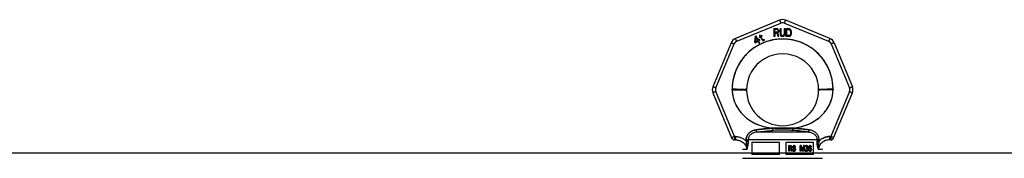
# Model space of a CAD drawing. Header units: millimetres. Extents: x 0 to 297, y 0 to 210.
# Tile 10 of 20: x 116.49 to 141.09, y 181.02 to 184.49. Entities that reach past the tile are written whole.
import ezdxf

# ---------------------------------------------------------------- set-up
doc = ezdxf.new("R2010")
doc.units = ezdxf.units.MM
doc.header["$LTSCALE"] = 16.335
doc.layers.get('0').update_dxf_attribs({"linetype": 'CONTINUOUS'})
doc.layers.add('001-M31079-X02', color=7, linetype='CONTINUOUS')

msp = doc.modelspace()

# ---------------------------------------------------------------- linework, layer by layer
at = {"color": 7, "linetype": 'Continuous'}
msp.add_line((61.693, 181.156), (165.393, 181.156), dxfattribs=at)
at = {"layer": '001-M31079-X02', "color": 9, "linetype": 'Continuous'}
for p, q in [((135.479, 184.479), (134.377, 184.023)), ((134.408, 183.952), (135.51, 184.408)), ((135.602, 184.408), (136.704, 183.952)), ((136.734, 184.023), (135.632, 184.479)), ((134.269, 183.915), (133.812, 182.813)), ((133.886, 182.785), (134.343, 183.887)), ((136.769, 183.887), (137.225, 182.785)), ((136.843, 183.915), (137.299, 182.813)), ((133.812, 182.659), (134.281, 181.528)), ((134.354, 181.563), (133.886, 182.693)), ((134.296, 182.734), (134.296, 182.748)), ((137.225, 182.693), (136.757, 181.563)), ((136.816, 182.748), (136.816, 182.734)), ((136.83, 181.528), (137.299, 182.659)), ((134.354, 181.563), (134.354, 181.481)), ((134.381, 181.563), (134.354, 181.563)), ((134.381, 181.563), (134.381, 181.481)), ((134.912, 181.676), (134.905, 181.733)), ((136.2, 181.676), (134.912, 181.676)), ((135.295, 181.773), (135.299, 181.716)), ((135.295, 181.773), (135.299, 181.716)), ((135.813, 181.716), (135.817, 181.773)), ((135.817, 181.773), (135.813, 181.716)), ((136.207, 181.733), (136.2, 181.676)), ((136.2, 181.676), (136.207, 181.733)), ((136.73, 181.563), (136.73, 181.481)), ((136.757, 181.563), (136.73, 181.563)), ((136.757, 181.563), (136.757, 181.481)), ((134.381, 181.481), (134.354, 181.481)), ((134.644, 181.476), (134.644, 181.45)), ((136.416, 181.478), (134.695, 181.478)), ((136.467, 181.45), (136.468, 181.476)), ((136.757, 181.481), (136.73, 181.481)), ((134.659, 181.241), (134.556, 181.241)), ((136.556, 181.241), (136.452, 181.241))]:
    msp.add_line(p, q, dxfattribs=at)
at = {"layer": '001-M31079-X02', "color": 7, "linetype": 'Continuous'}
for p, q in [((135.337, 184.268), (135.337, 184.068)), ((135.337, 184.268), (135.417, 184.268)), ((135.434, 184.263), (135.417, 184.268)), ((135.434, 184.263), (135.447, 184.251)), ((135.491, 184.268), (135.491, 184.136)), ((135.491, 184.268), (135.511, 184.268)), ((135.511, 184.268), (135.511, 184.136)), ((135.591, 184.268), (135.591, 184.136)), ((135.591, 184.268), (135.611, 184.268)), ((135.611, 184.268), (135.611, 184.136)), ((135.637, 184.268), (135.637, 184.068)), ((135.637, 184.268), (135.717, 184.268)), ((135.734, 184.263), (135.717, 184.268)), ((135.747, 184.255), (135.734, 184.263)), ((135.747, 184.255), (135.761, 184.238)), ((134.869, 184.075), (134.857, 183.935)), ((134.886, 184.085), (134.869, 184.075)), ((134.877, 183.947), (134.886, 184.045)), ((134.943, 183.985), (134.886, 184.085)), ((134.886, 184.045), (134.926, 183.975)), ((134.993, 184.073), (134.97, 184.06)), ((134.97, 184.06), (134.978, 184.045)), ((134.99, 184.111), (134.976, 184.102)), ((134.976, 184.102), (134.993, 184.073)), ((135.001, 184.058), (134.978, 184.045)), ((135.007, 184.081), (134.99, 184.111)), ((135.001, 184.058), (135.044, 183.984)), ((135.039, 184.1), (135.007, 184.081)), ((135.016, 184.066), (135.048, 184.085)), ((135.054, 184), (135.016, 184.066)), ((135.039, 184.1), (135.048, 184.085)), ((135.357, 184.068), (135.337, 184.068)), ((135.357, 184.157), (135.357, 184.068)), ((135.414, 184.157), (135.357, 184.157)), ((135.414, 184.157), (135.441, 184.068)), ((135.447, 184.174), (135.434, 184.165)), ((135.464, 184.068), (135.434, 184.165)), ((135.464, 184.068), (135.441, 184.068)), ((135.447, 184.251), (135.457, 184.234)), ((135.457, 184.191), (135.447, 184.174)), ((135.457, 184.234), (135.461, 184.221)), ((135.461, 184.204), (135.457, 184.191)), ((135.461, 184.221), (135.461, 184.204)), ((135.491, 184.136), (135.494, 184.114)), ((135.494, 184.114), (135.501, 184.097)), ((135.501, 184.097), (135.514, 184.08)), ((135.511, 184.136), (135.514, 184.119)), ((135.514, 184.119), (135.521, 184.106)), ((135.527, 184.072), (135.514, 184.08)), ((135.521, 184.106), (135.531, 184.097)), ((135.544, 184.068), (135.527, 184.072)), ((135.544, 184.093), (135.531, 184.097)), ((135.544, 184.093), (135.557, 184.093)), ((135.557, 184.068), (135.544, 184.068)), ((135.571, 184.097), (135.557, 184.093)), ((135.574, 184.072), (135.557, 184.068)), ((135.581, 184.106), (135.571, 184.097)), ((135.587, 184.08), (135.574, 184.072)), ((135.587, 184.119), (135.581, 184.106)), ((135.591, 184.136), (135.587, 184.119)), ((135.601, 184.097), (135.587, 184.08)), ((135.607, 184.114), (135.601, 184.097)), ((135.607, 184.114), (135.611, 184.136)), ((135.717, 184.068), (135.637, 184.068)), ((135.734, 184.072), (135.717, 184.068)), ((135.747, 184.08), (135.734, 184.072)), ((135.761, 184.097), (135.747, 184.08)), ((135.761, 184.238), (135.767, 184.221)), ((135.767, 184.114), (135.761, 184.097)), ((135.771, 184.2), (135.767, 184.221)), ((135.767, 184.114), (135.771, 184.136)), ((135.771, 184.2), (135.771, 184.136)), ((134.857, 183.935), (134.87, 183.913)), ((134.87, 183.913), (134.939, 183.953)), ((134.926, 183.975), (134.877, 183.947)), ((134.939, 183.953), (134.967, 183.905)), ((134.972, 184.002), (134.943, 183.985)), ((134.985, 183.98), (134.956, 183.963)), ((134.986, 183.912), (134.956, 183.963)), ((134.967, 183.905), (134.986, 183.905)), ((134.985, 183.98), (134.972, 184.002)), ((135.044, 183.984), (135.058, 183.973)), ((135.054, 184), (135.063, 183.991)), ((135.058, 183.973), (135.071, 183.971)), ((135.076, 183.988), (135.063, 183.991)), ((135.071, 183.971), (135.082, 183.972)), ((135.093, 183.993), (135.076, 183.988)), ((135.101, 183.978), (135.082, 183.972)), ((135.093, 183.993), (135.101, 183.978)), ((134.296, 182.748), (134.296, 182.734)), ((136.816, 182.734), (136.816, 182.748)), ((134.644, 181.476), (134.644, 181.45)), ((136.468, 181.476), (136.468, 181.45))]:
    msp.add_line(p, q, dxfattribs=at)
at = {"layer": '001-M31079-X02', "color": 6, "linetype": 'Continuous'}
for p, q in [((135.357, 184.183), (135.357, 184.246)), ((135.421, 184.246), (135.357, 184.246)), ((135.421, 184.183), (135.357, 184.183)), ((135.421, 184.246), (135.431, 184.242)), ((135.431, 184.187), (135.421, 184.183)), ((135.431, 184.242), (135.437, 184.234)), ((135.437, 184.195), (135.431, 184.187)), ((135.437, 184.234), (135.441, 184.221)), ((135.441, 184.208), (135.437, 184.195)), ((135.441, 184.221), (135.441, 184.208)), ((135.657, 184.093), (135.657, 184.242)), ((135.717, 184.242), (135.657, 184.242)), ((135.717, 184.093), (135.657, 184.093)), ((135.717, 184.242), (135.731, 184.238)), ((135.731, 184.097), (135.717, 184.093)), ((135.731, 184.238), (135.741, 184.229)), ((135.741, 184.106), (135.731, 184.097)), ((135.741, 184.229), (135.747, 184.217)), ((135.747, 184.119), (135.741, 184.106)), ((135.747, 184.217), (135.751, 184.2)), ((135.751, 184.136), (135.747, 184.119)), ((135.751, 184.2), (135.751, 184.136)), ((134.695, 181.478), (134.696, 181.452)), ((134.785, 181.416), (134.785, 181.116)), ((135.476, 181.416), (134.785, 181.416)), ((135.476, 181.116), (135.476, 181.416)), ((135.636, 181.416), (135.636, 181.116)), ((136.326, 181.416), (135.636, 181.416)), ((135.707, 181.197), (135.707, 181.337)), ((135.707, 181.337), (135.761, 181.337)), ((135.711, 181.197), (135.711, 181.337)), ((135.719, 181.322), (135.719, 181.277)), ((135.763, 181.322), (135.719, 181.322)), ((135.724, 181.277), (135.724, 181.322)), ((135.767, 181.334), (135.756, 181.337)), ((135.758, 181.322), (135.764, 181.319)), ((135.771, 181.334), (135.761, 181.337)), ((135.763, 181.322), (135.769, 181.319)), ((135.769, 181.319), (135.764, 181.319)), ((135.764, 181.319), (135.769, 181.313)), ((135.771, 181.334), (135.767, 181.334)), ((135.775, 181.325), (135.767, 181.334)), ((135.769, 181.319), (135.773, 181.313)), ((135.773, 181.313), (135.769, 181.313)), ((135.769, 181.313), (135.771, 181.304)), ((135.779, 181.325), (135.771, 181.334)), ((135.771, 181.295), (135.771, 181.304)), ((135.775, 181.304), (135.771, 181.304)), ((135.773, 181.313), (135.775, 181.304)), ((135.779, 181.325), (135.775, 181.325)), ((135.781, 181.313), (135.775, 181.325)), ((135.775, 181.304), (135.775, 181.295)), ((135.786, 181.313), (135.779, 181.325)), ((135.786, 181.313), (135.781, 181.313)), ((135.783, 181.304), (135.781, 181.313)), ((135.783, 181.304), (135.783, 181.292)), ((135.788, 181.304), (135.783, 181.304)), ((135.788, 181.304), (135.786, 181.313)), ((135.788, 181.304), (135.788, 181.292)), ((135.81, 181.316), (135.808, 181.304)), ((135.808, 181.292), (135.808, 181.304)), ((135.813, 181.304), (135.808, 181.304)), ((135.818, 181.328), (135.81, 181.316)), ((135.815, 181.316), (135.81, 181.316)), ((135.815, 181.316), (135.813, 181.304)), ((135.813, 181.304), (135.813, 181.292)), ((135.823, 181.328), (135.815, 181.316)), ((135.827, 181.334), (135.818, 181.328)), ((135.823, 181.328), (135.818, 181.328)), ((135.82, 181.301), (135.822, 181.31)), ((135.822, 181.31), (135.829, 181.316)), ((135.827, 181.31), (135.822, 181.31)), ((135.831, 181.334), (135.823, 181.328)), ((135.825, 181.301), (135.827, 181.31)), ((135.835, 181.337), (135.827, 181.334)), ((135.831, 181.334), (135.827, 181.334)), ((135.827, 181.31), (135.833, 181.316)), ((135.829, 181.316), (135.835, 181.319)), ((135.833, 181.316), (135.829, 181.316)), ((135.839, 181.337), (135.831, 181.334)), ((135.833, 181.316), (135.839, 181.319)), ((135.85, 181.337), (135.835, 181.337)), ((135.852, 181.319), (135.835, 181.319)), ((135.856, 181.334), (135.845, 181.337)), ((135.847, 181.319), (135.853, 181.316)), ((135.86, 181.334), (135.85, 181.337)), ((135.852, 181.319), (135.858, 181.316)), ((135.858, 181.316), (135.853, 181.316)), ((135.853, 181.316), (135.858, 181.31)), ((135.86, 181.334), (135.856, 181.334)), ((135.864, 181.325), (135.856, 181.334)), ((135.858, 181.316), (135.862, 181.31)), ((135.862, 181.31), (135.858, 181.31)), ((135.858, 181.31), (135.86, 181.304)), ((135.868, 181.325), (135.86, 181.334)), ((135.86, 181.304), (135.877, 181.304)), ((135.862, 181.31), (135.864, 181.304)), ((135.868, 181.325), (135.864, 181.325)), ((135.87, 181.313), (135.864, 181.325)), ((135.875, 181.313), (135.868, 181.325)), ((135.875, 181.313), (135.87, 181.313)), ((135.872, 181.304), (135.87, 181.313)), ((135.877, 181.304), (135.875, 181.313)), ((135.994, 181.197), (135.994, 181.337)), ((136.017, 181.337), (135.994, 181.337)), ((135.999, 181.337), (135.999, 181.197)), ((136.007, 181.307), (136.007, 181.197)), ((136.011, 181.307), (136.007, 181.307)), ((136.007, 181.307), (136.036, 181.197)), ((136.011, 181.197), (136.011, 181.307)), ((136.011, 181.307), (136.04, 181.197)), ((136.044, 181.212), (136.013, 181.337)), ((136.049, 181.212), (136.017, 181.337)), ((136.075, 181.337), (136.044, 181.212)), ((136.08, 181.337), (136.049, 181.212)), ((136.052, 181.197), (136.081, 181.307)), ((136.057, 181.197), (136.086, 181.307)), ((136.098, 181.337), (136.075, 181.337)), ((136.081, 181.197), (136.081, 181.307)), ((136.086, 181.307), (136.081, 181.307)), ((136.086, 181.307), (136.086, 181.197)), ((136.094, 181.337), (136.094, 181.197)), ((136.098, 181.197), (136.098, 181.337)), ((136.114, 181.316), (136.112, 181.304)), ((136.127, 181.304), (136.112, 181.304)), ((136.123, 181.328), (136.114, 181.316)), ((136.119, 181.316), (136.114, 181.316)), ((136.119, 181.316), (136.117, 181.304)), ((136.127, 181.328), (136.119, 181.316)), ((136.131, 181.334), (136.123, 181.328)), ((136.127, 181.328), (136.123, 181.328)), ((136.123, 181.304), (136.127, 181.313)), ((136.135, 181.334), (136.127, 181.328)), ((136.127, 181.313), (136.133, 181.319)), ((136.127, 181.304), (136.131, 181.313)), ((136.131, 181.313), (136.127, 181.313)), ((136.145, 181.337), (136.131, 181.334)), ((136.135, 181.334), (136.131, 181.334)), ((136.131, 181.313), (136.138, 181.319)), ((136.133, 181.319), (136.143, 181.322)), ((136.138, 181.319), (136.133, 181.319)), ((136.15, 181.337), (136.135, 181.334)), ((136.138, 181.319), (136.148, 181.322)), ((136.156, 181.322), (136.143, 181.322)), ((136.154, 181.337), (136.145, 181.337)), ((136.164, 181.334), (136.149, 181.337)), ((136.152, 181.322), (136.162, 181.319)), ((136.169, 181.334), (136.154, 181.337)), ((136.156, 181.322), (136.166, 181.319)), ((136.166, 181.319), (136.162, 181.319)), ((136.162, 181.319), (136.168, 181.313)), ((136.169, 181.334), (136.164, 181.334)), ((136.172, 181.328), (136.164, 181.334)), ((136.166, 181.319), (136.173, 181.313)), ((136.173, 181.313), (136.168, 181.313)), ((136.168, 181.313), (136.172, 181.304)), ((136.177, 181.328), (136.169, 181.334)), ((136.177, 181.328), (136.172, 181.328)), ((136.18, 181.316), (136.172, 181.328)), ((136.172, 181.298), (136.172, 181.304)), ((136.177, 181.304), (136.172, 181.304)), ((136.173, 181.313), (136.177, 181.304)), ((136.185, 181.316), (136.177, 181.328)), ((136.177, 181.304), (136.177, 181.298)), ((136.185, 181.316), (136.18, 181.316)), ((136.183, 181.304), (136.18, 181.316)), ((136.183, 181.304), (136.183, 181.298)), ((136.187, 181.304), (136.183, 181.304)), ((136.187, 181.304), (136.185, 181.316)), ((136.187, 181.298), (136.187, 181.304)), ((136.207, 181.313), (136.203, 181.298)), ((136.214, 181.325), (136.207, 181.313)), ((136.212, 181.313), (136.207, 181.313)), ((136.212, 181.313), (136.208, 181.298)), ((136.218, 181.325), (136.212, 181.313)), ((136.224, 181.334), (136.214, 181.325)), ((136.218, 181.325), (136.214, 181.325)), ((136.214, 181.295), (136.216, 181.304)), ((136.216, 181.304), (136.22, 181.313)), ((136.22, 181.304), (136.216, 181.304)), ((136.229, 181.334), (136.218, 181.325)), ((136.218, 181.295), (136.22, 181.304)), ((136.22, 181.313), (136.226, 181.319)), ((136.22, 181.304), (136.224, 181.313)), ((136.224, 181.313), (136.22, 181.313)), ((136.234, 181.337), (136.224, 181.334)), ((136.229, 181.334), (136.224, 181.334)), ((136.224, 181.313), (136.231, 181.319)), ((136.226, 181.319), (136.232, 181.322)), ((136.231, 181.319), (136.226, 181.319)), ((136.239, 181.337), (136.229, 181.334)), ((136.231, 181.319), (136.237, 181.322)), ((136.249, 181.322), (136.232, 181.322)), ((136.247, 181.337), (136.234, 181.337)), ((136.253, 181.334), (136.243, 181.337)), ((136.245, 181.322), (136.251, 181.319)), ((136.258, 181.334), (136.247, 181.337)), ((136.249, 181.322), (136.255, 181.319)), ((136.255, 181.319), (136.251, 181.319)), ((136.251, 181.319), (136.257, 181.313)), ((136.258, 181.334), (136.253, 181.334)), ((136.263, 181.325), (136.253, 181.334)), ((136.255, 181.319), (136.262, 181.313)), ((136.262, 181.313), (136.257, 181.313)), ((136.257, 181.313), (136.261, 181.304)), ((136.268, 181.325), (136.258, 181.334)), ((136.276, 181.304), (136.261, 181.304)), ((136.262, 181.313), (136.266, 181.304)), ((136.268, 181.325), (136.263, 181.325)), ((136.269, 181.313), (136.263, 181.325)), ((136.274, 181.313), (136.268, 181.325)), ((136.274, 181.313), (136.269, 181.313)), ((136.272, 181.304), (136.269, 181.313)), ((136.276, 181.304), (136.274, 181.313)), ((136.326, 181.116), (136.326, 181.416)), ((136.416, 181.478), (136.416, 181.452)), ((135.476, 181.116), (134.785, 181.116)), ((136.326, 181.116), (135.636, 181.116)), ((135.724, 181.197), (135.707, 181.197)), ((135.719, 181.277), (135.763, 181.277)), ((135.719, 181.26), (135.719, 181.197)), ((135.759, 181.26), (135.719, 181.26)), ((135.724, 181.26), (135.724, 181.197)), ((135.754, 181.26), (135.771, 181.197)), ((135.764, 181.28), (135.758, 181.277)), ((135.759, 181.26), (135.775, 181.197)), ((135.769, 181.28), (135.763, 181.277)), ((135.769, 181.286), (135.764, 181.28)), ((135.769, 181.28), (135.764, 181.28)), ((135.767, 181.266), (135.775, 181.271)), ((135.771, 181.266), (135.767, 181.266)), ((135.785, 181.197), (135.767, 181.266)), ((135.771, 181.295), (135.769, 181.286)), ((135.773, 181.286), (135.769, 181.28)), ((135.773, 181.286), (135.769, 181.286)), ((135.775, 181.295), (135.771, 181.295)), ((135.771, 181.266), (135.779, 181.271)), ((135.79, 181.197), (135.771, 181.266)), ((135.79, 181.197), (135.771, 181.197)), ((135.775, 181.295), (135.773, 181.286)), ((135.775, 181.271), (135.781, 181.283)), ((135.779, 181.271), (135.775, 181.271)), ((135.779, 181.271), (135.786, 181.283)), ((135.781, 181.283), (135.783, 181.292)), ((135.786, 181.283), (135.781, 181.283)), ((135.788, 181.292), (135.783, 181.292)), ((135.786, 181.283), (135.788, 181.292)), ((135.819, 181.236), (135.802, 181.236)), ((135.802, 181.236), (135.804, 181.224)), ((135.808, 181.224), (135.804, 181.224)), ((135.804, 181.224), (135.81, 181.209)), ((135.806, 181.236), (135.808, 181.224)), ((135.813, 181.292), (135.808, 181.292)), ((135.808, 181.292), (135.81, 181.28)), ((135.808, 181.224), (135.815, 181.209)), ((135.815, 181.28), (135.81, 181.28)), ((135.81, 181.28), (135.818, 181.268)), ((135.815, 181.209), (135.81, 181.209)), ((135.81, 181.209), (135.82, 181.2)), ((135.813, 181.292), (135.815, 181.28)), ((135.816, 181.227), (135.814, 181.236)), ((135.815, 181.28), (135.823, 181.268)), ((135.815, 181.209), (135.825, 181.2)), ((135.821, 181.227), (135.816, 181.227)), ((135.822, 181.218), (135.816, 181.227)), ((135.823, 181.268), (135.818, 181.268)), ((135.818, 181.268), (135.827, 181.263)), ((135.821, 181.227), (135.819, 181.236)), ((135.82, 181.301), (135.82, 181.295)), ((135.825, 181.301), (135.82, 181.301)), ((135.825, 181.295), (135.82, 181.295)), ((135.822, 181.286), (135.82, 181.295)), ((135.825, 181.2), (135.82, 181.2)), ((135.82, 181.2), (135.831, 181.197)), ((135.827, 181.218), (135.821, 181.227)), ((135.827, 181.286), (135.822, 181.286)), ((135.829, 181.28), (135.822, 181.286)), ((135.827, 181.218), (135.822, 181.218)), ((135.831, 181.215), (135.822, 181.218)), ((135.823, 181.268), (135.831, 181.263)), ((135.825, 181.295), (135.825, 181.301)), ((135.827, 181.286), (135.825, 181.295)), ((135.825, 181.2), (135.835, 181.197)), ((135.833, 181.28), (135.827, 181.286)), ((135.831, 181.263), (135.827, 181.263)), ((135.827, 181.263), (135.835, 181.26)), ((135.835, 181.215), (135.827, 181.218)), ((135.833, 181.28), (135.829, 181.28)), ((135.835, 181.277), (135.829, 181.28)), ((135.831, 181.263), (135.839, 181.26)), ((135.852, 181.215), (135.831, 181.215)), ((135.852, 181.197), (135.831, 181.197)), ((135.839, 181.277), (135.833, 181.28)), ((135.852, 181.277), (135.835, 181.277)), ((135.852, 181.26), (135.835, 181.26)), ((135.858, 181.274), (135.847, 181.277)), ((135.847, 181.26), (135.856, 181.257)), ((135.856, 181.218), (135.847, 181.215)), ((135.847, 181.197), (135.858, 181.2)), ((135.862, 181.274), (135.852, 181.277)), ((135.852, 181.26), (135.86, 181.257)), ((135.86, 181.218), (135.852, 181.215)), ((135.852, 181.197), (135.862, 181.2)), ((135.86, 181.257), (135.856, 181.257)), ((135.856, 181.257), (135.862, 181.251)), ((135.862, 181.224), (135.856, 181.218)), ((135.86, 181.218), (135.856, 181.218)), ((135.862, 181.274), (135.858, 181.274)), ((135.866, 181.268), (135.858, 181.274)), ((135.858, 181.2), (135.866, 181.206)), ((135.862, 181.2), (135.858, 181.2)), ((135.86, 181.257), (135.866, 181.251)), ((135.866, 181.224), (135.86, 181.218)), ((135.871, 181.268), (135.862, 181.274)), ((135.866, 181.251), (135.862, 181.251)), ((135.862, 181.251), (135.866, 181.242)), ((135.866, 181.233), (135.862, 181.224)), ((135.866, 181.224), (135.862, 181.224)), ((135.862, 181.2), (135.871, 181.206)), ((135.871, 181.268), (135.866, 181.268)), ((135.874, 181.257), (135.866, 181.268)), ((135.866, 181.251), (135.871, 181.242)), ((135.866, 181.233), (135.866, 181.242)), ((135.871, 181.242), (135.866, 181.242)), ((135.871, 181.233), (135.866, 181.224)), ((135.871, 181.233), (135.866, 181.233)), ((135.866, 181.206), (135.874, 181.218)), ((135.871, 181.206), (135.866, 181.206)), ((135.879, 181.257), (135.871, 181.268)), ((135.871, 181.242), (135.871, 181.233)), ((135.871, 181.206), (135.879, 181.218)), ((135.879, 181.257), (135.874, 181.257)), ((135.878, 181.245), (135.874, 181.257)), ((135.874, 181.218), (135.878, 181.23)), ((135.879, 181.218), (135.874, 181.218)), ((135.878, 181.245), (135.878, 181.23)), ((135.883, 181.245), (135.878, 181.245)), ((135.883, 181.23), (135.878, 181.23)), ((135.883, 181.245), (135.879, 181.257)), ((135.879, 181.218), (135.883, 181.23)), ((135.883, 181.23), (135.883, 181.245)), ((136.011, 181.197), (135.994, 181.197)), ((136.057, 181.197), (136.036, 181.197)), ((136.049, 181.212), (136.044, 181.212)), ((136.098, 181.197), (136.081, 181.197)), ((136.125, 181.23), (136.11, 181.23)), ((136.11, 181.23), (136.112, 181.221)), ((136.117, 181.221), (136.112, 181.221)), ((136.112, 181.221), (136.116, 181.212)), ((136.115, 181.23), (136.117, 181.221)), ((136.121, 181.212), (136.116, 181.212)), ((136.116, 181.212), (136.123, 181.206)), ((136.117, 181.221), (136.121, 181.212)), ((136.123, 181.224), (136.12, 181.23)), ((136.121, 181.212), (136.127, 181.206)), ((136.127, 181.224), (136.123, 181.224)), ((136.127, 181.218), (136.123, 181.224)), ((136.127, 181.206), (136.123, 181.206)), ((136.123, 181.206), (136.131, 181.2)), ((136.127, 181.224), (136.125, 181.23)), ((136.131, 181.218), (136.127, 181.224)), ((136.131, 181.218), (136.127, 181.218)), ((136.131, 181.215), (136.127, 181.218)), ((136.127, 181.206), (136.135, 181.2)), ((136.135, 181.215), (136.131, 181.218)), ((136.135, 181.215), (136.131, 181.215)), ((136.141, 181.212), (136.131, 181.215)), ((136.135, 181.2), (136.131, 181.2)), ((136.131, 181.2), (136.139, 181.197)), ((136.146, 181.212), (136.135, 181.215)), ((136.135, 181.2), (136.144, 181.197)), ((136.16, 181.197), (136.139, 181.197)), ((136.158, 181.212), (136.141, 181.212)), ((136.143, 181.263), (136.143, 181.274)), ((136.156, 181.274), (136.143, 181.274)), ((136.156, 181.263), (136.143, 181.263)), ((136.148, 181.274), (136.148, 181.263)), ((136.164, 181.28), (136.152, 181.274)), ((136.152, 181.263), (136.164, 181.26)), ((136.164, 181.215), (136.154, 181.212)), ((136.169, 181.28), (136.156, 181.274)), ((136.156, 181.263), (136.169, 181.26)), ((136.156, 181.197), (136.164, 181.2)), ((136.169, 181.215), (136.158, 181.212)), ((136.16, 181.197), (136.169, 181.2)), ((136.168, 181.286), (136.164, 181.28)), ((136.169, 181.28), (136.164, 181.28)), ((136.169, 181.26), (136.164, 181.26)), ((136.164, 181.26), (136.17, 181.254)), ((136.168, 181.218), (136.164, 181.215)), ((136.169, 181.215), (136.164, 181.215)), ((136.164, 181.2), (136.172, 181.206)), ((136.169, 181.2), (136.164, 181.2)), ((136.172, 181.298), (136.168, 181.286)), ((136.173, 181.286), (136.168, 181.286)), ((136.168, 181.268), (136.176, 181.277)), ((136.173, 181.268), (136.168, 181.268)), ((136.178, 181.263), (136.168, 181.268)), ((136.172, 181.224), (136.168, 181.218)), ((136.173, 181.218), (136.168, 181.218)), ((136.173, 181.286), (136.169, 181.28)), ((136.169, 181.26), (136.175, 181.254)), ((136.173, 181.218), (136.169, 181.215)), ((136.169, 181.2), (136.177, 181.206)), ((136.175, 181.254), (136.17, 181.254)), ((136.17, 181.254), (136.174, 181.242)), ((136.177, 181.298), (136.172, 181.298)), ((136.174, 181.23), (136.172, 181.224)), ((136.177, 181.224), (136.172, 181.224)), ((136.172, 181.206), (136.178, 181.212)), ((136.177, 181.206), (136.172, 181.206)), ((136.177, 181.298), (136.173, 181.286)), ((136.173, 181.268), (136.181, 181.277)), ((136.183, 181.263), (136.173, 181.268)), ((136.177, 181.224), (136.173, 181.218)), ((136.174, 181.23), (136.174, 181.242)), ((136.179, 181.242), (136.174, 181.242)), ((136.179, 181.23), (136.174, 181.23)), ((136.175, 181.254), (136.179, 181.242)), ((136.176, 181.277), (136.18, 181.286)), ((136.181, 181.277), (136.176, 181.277)), ((136.179, 181.23), (136.177, 181.224)), ((136.177, 181.206), (136.183, 181.212)), ((136.183, 181.263), (136.178, 181.263)), ((136.183, 181.254), (136.178, 181.263)), ((136.178, 181.212), (136.183, 181.221)), ((136.183, 181.212), (136.178, 181.212)), ((136.179, 181.242), (136.179, 181.23)), ((136.18, 181.286), (136.183, 181.298)), ((136.185, 181.286), (136.18, 181.286)), ((136.181, 181.277), (136.185, 181.286)), ((136.187, 181.298), (136.183, 181.298)), ((136.187, 181.254), (136.183, 181.263)), ((136.187, 181.254), (136.183, 181.254)), ((136.185, 181.242), (136.183, 181.254)), ((136.183, 181.221), (136.185, 181.23)), ((136.183, 181.212), (136.187, 181.221)), ((136.183, 181.221), (136.187, 181.221)), ((136.185, 181.286), (136.187, 181.298)), ((136.185, 181.242), (136.185, 181.23)), ((136.189, 181.242), (136.185, 181.242)), ((136.189, 181.23), (136.185, 181.23)), ((136.189, 181.242), (136.187, 181.254)), ((136.187, 181.221), (136.189, 181.23)), ((136.189, 181.23), (136.189, 181.242)), ((136.203, 181.298), (136.201, 181.277)), ((136.201, 181.257), (136.201, 181.277)), ((136.206, 181.277), (136.201, 181.277)), ((136.206, 181.257), (136.201, 181.257)), ((136.201, 181.257), (136.203, 181.236)), ((136.208, 181.298), (136.203, 181.298)), ((136.208, 181.236), (136.203, 181.236)), ((136.203, 181.236), (136.207, 181.221)), ((136.208, 181.298), (136.206, 181.277)), ((136.206, 181.277), (136.206, 181.257)), ((136.206, 181.257), (136.208, 181.236)), ((136.212, 181.221), (136.207, 181.221)), ((136.207, 181.221), (136.214, 181.209)), ((136.208, 181.236), (136.212, 181.221)), ((136.212, 181.277), (136.214, 181.295)), ((136.224, 181.283), (136.212, 181.271)), ((136.212, 181.277), (136.212, 181.271)), ((136.216, 181.277), (136.212, 181.277)), ((136.216, 181.271), (136.212, 181.271)), ((136.212, 181.221), (136.218, 181.209)), ((136.218, 181.295), (136.214, 181.295)), ((136.214, 181.248), (136.216, 181.257)), ((136.214, 181.248), (136.214, 181.239)), ((136.218, 181.248), (136.214, 181.248)), ((136.218, 181.239), (136.214, 181.239)), ((136.216, 181.23), (136.214, 181.239)), ((136.218, 181.209), (136.214, 181.209)), ((136.214, 181.209), (136.224, 181.2)), ((136.216, 181.277), (136.218, 181.295)), ((136.229, 181.283), (136.216, 181.271)), ((136.216, 181.271), (136.216, 181.277)), ((136.216, 181.257), (136.22, 181.263)), ((136.22, 181.257), (136.216, 181.257)), ((136.22, 181.23), (136.216, 181.23)), ((136.22, 181.221), (136.216, 181.23)), ((136.218, 181.248), (136.22, 181.257)), ((136.218, 181.239), (136.218, 181.248)), ((136.22, 181.23), (136.218, 181.239)), ((136.218, 181.209), (136.229, 181.2)), ((136.22, 181.263), (136.226, 181.268)), ((136.22, 181.257), (136.224, 181.263)), ((136.224, 181.263), (136.22, 181.263)), ((136.224, 181.221), (136.22, 181.23)), ((136.224, 181.221), (136.22, 181.221)), ((136.226, 181.215), (136.22, 181.221)), ((136.234, 181.286), (136.224, 181.283)), ((136.229, 181.283), (136.224, 181.283)), ((136.224, 181.263), (136.231, 181.268)), ((136.231, 181.215), (136.224, 181.221)), ((136.229, 181.2), (136.224, 181.2)), ((136.224, 181.2), (136.234, 181.197)), ((136.226, 181.268), (136.232, 181.271)), ((136.231, 181.268), (136.226, 181.268)), ((136.231, 181.215), (136.226, 181.215)), ((136.232, 181.212), (136.226, 181.215)), ((136.239, 181.286), (136.229, 181.283)), ((136.229, 181.2), (136.239, 181.197)), ((136.231, 181.268), (136.237, 181.271)), ((136.237, 181.212), (136.231, 181.215)), ((136.251, 181.271), (136.232, 181.271)), ((136.251, 181.212), (136.232, 181.212)), ((136.249, 181.286), (136.234, 181.286)), ((136.249, 181.197), (136.234, 181.197)), ((136.255, 181.283), (136.245, 181.286)), ((136.245, 181.197), (136.255, 181.2)), ((136.247, 181.271), (136.253, 181.268)), ((136.253, 181.215), (136.247, 181.212)), ((136.26, 181.283), (136.249, 181.286)), ((136.249, 181.197), (136.26, 181.2)), ((136.251, 181.271), (136.258, 181.268)), ((136.258, 181.215), (136.251, 181.212)), ((136.258, 181.268), (136.253, 181.268)), ((136.253, 181.268), (136.259, 181.263)), ((136.259, 181.221), (136.253, 181.215)), ((136.258, 181.215), (136.253, 181.215)), ((136.26, 181.283), (136.255, 181.283)), ((136.265, 181.274), (136.255, 181.283)), ((136.255, 181.2), (136.265, 181.209)), ((136.26, 181.2), (136.255, 181.2)), ((136.258, 181.268), (136.264, 181.263)), ((136.264, 181.221), (136.258, 181.215)), ((136.264, 181.263), (136.259, 181.263)), ((136.259, 181.263), (136.263, 181.257)), ((136.263, 181.23), (136.259, 181.221)), ((136.264, 181.221), (136.259, 181.221)), ((136.27, 181.274), (136.26, 181.283)), ((136.26, 181.2), (136.27, 181.209)), ((136.268, 181.257), (136.263, 181.257)), ((136.263, 181.257), (136.265, 181.248)), ((136.265, 181.239), (136.263, 181.23)), ((136.268, 181.23), (136.263, 181.23)), ((136.264, 181.263), (136.268, 181.257)), ((136.268, 181.23), (136.264, 181.221)), ((136.265, 181.274), (136.27, 181.274)), ((136.272, 181.266), (136.265, 181.274)), ((136.265, 181.239), (136.265, 181.248)), ((136.265, 181.248), (136.27, 181.248)), ((136.27, 181.239), (136.265, 181.239)), ((136.265, 181.209), (136.272, 181.221)), ((136.27, 181.209), (136.265, 181.209)), ((136.268, 181.257), (136.27, 181.248)), ((136.27, 181.239), (136.268, 181.23)), ((136.276, 181.266), (136.27, 181.274)), ((136.27, 181.248), (136.27, 181.239)), ((136.27, 181.209), (136.276, 181.221)), ((136.276, 181.266), (136.272, 181.266)), ((136.276, 181.251), (136.272, 181.266)), ((136.272, 181.221), (136.276, 181.236)), ((136.276, 181.221), (136.272, 181.221)), ((136.28, 181.251), (136.276, 181.266)), ((136.276, 181.251), (136.276, 181.236)), ((136.28, 181.251), (136.276, 181.251)), ((136.276, 181.221), (136.28, 181.236)), ((136.28, 181.236), (136.276, 181.236)), ((136.28, 181.236), (136.28, 181.251)), ((136.556, 181.016), (134.556, 181.016))]:
    msp.add_line(p, q, dxfattribs=at)
at = {"layer": '001-M31079-X02', "color": 9, "linetype": 'Continuous'}
for centre, radius, start, end in [((135.556, 184.295), 0.2, 67.5, 112.5), ((135.556, 184.297), 0.12, 67.5027, 112.4973), ((134.454, 183.838), 0.2, 112.5, 157.5), ((136.658, 183.838), 0.2, 22.5, 67.5), ((135.556, 182.748), 1.26, 359.9999, 180.0001), ((134.454, 183.841), 0.12, 112.5027, 157.4973), ((136.658, 183.841), 0.12, 22.5027, 67.4973), ((133.997, 182.736), 0.2, 157.5, 202.5), ((133.997, 182.739), 0.12, 157.5027, 202.4973), ((137.114, 182.739), 0.12, 337.5027, 22.4973), ((137.114, 182.736), 0.2, 337.5, 22.5), ((135.556, 182.736), 0.9, 180.6298, 359.3702), ((135.556, 292.023), 110.251, 269.86427, 270.13573), ((134.354, 181.561), 0.08, 202.5, 270), ((136.757, 181.561), 0.08, 270, 337.5)]:
    msp.add_arc(centre, radius, start, end, dxfattribs=at)
at = {"layer": '001-M31079-X02', "color": 6, "linetype": 'Continuous'}
msp.add_arc((135.556, 182.736), 0.9, 359.3702, 180.6298, dxfattribs=at)
at = {"layer": '001-M31079-X02', "color": 7, "linetype": 'Continuous'}
for start, end in [(180.0001, 180.6298), (359.3702, 360)]:
    msp.add_arc((135.556, 182.748), 1.26, start, end, dxfattribs=at)
at = {"layer": '001-M31079-X02', "color": 9, "linetype": 'Continuous'}
for points, knots in [([(135.479, 184.479), (135.481, 184.48), (135.481, 184.474), (135.484, 184.47), (135.487, 184.462), (135.491, 184.454), (135.495, 184.444), (135.5, 184.433), (135.505, 184.421), (135.508, 184.412), (135.51, 184.408)], [0, 0, 0, 0, 0.059983, 0.133152, 0.232556, 0.355295, 0.497786, 0.655866, 0.824917, 1, 1, 1, 1]), ([(135.602, 184.408), (135.603, 184.412), (135.607, 184.421), (135.612, 184.433), (135.617, 184.444), (135.621, 184.454), (135.625, 184.462), (135.627, 184.47), (135.63, 184.474), (135.631, 184.48), (135.632, 184.479)], [0, 0, 0, 0, 0.175075, 0.344128, 0.502209, 0.644701, 0.767442, 0.866847, 0.940017, 1, 1, 1, 1]), ([(134.408, 183.952), (134.406, 183.956), (134.403, 183.964), (134.398, 183.976), (134.393, 183.987), (134.389, 183.997), (134.385, 184.006), (134.382, 184.013), (134.379, 184.017), (134.379, 184.024), (134.377, 184.023)], [0, 0, 0, 0, 0.175076, 0.344129, 0.50221, 0.644702, 0.767443, 0.866847, 0.940017, 1, 1, 1, 1]), ([(136.734, 184.023), (136.733, 184.024), (136.733, 184.017), (136.73, 184.013), (136.727, 184.006), (136.723, 183.997), (136.719, 183.987), (136.714, 183.976), (136.709, 183.964), (136.706, 183.956), (136.704, 183.952)], [0, 0, 0, 0, 0.059982, 0.133151, 0.232555, 0.355294, 0.497785, 0.655865, 0.824916, 1, 1, 1, 1]), ([(134.269, 183.915), (134.269, 183.916), (134.274, 183.913), (134.279, 183.912), (134.287, 183.909), (134.296, 183.905), (134.306, 183.901), (134.318, 183.897), (134.33, 183.892), (134.339, 183.888), (134.343, 183.887)], [0, 0, 0, 0, 0.060939, 0.13446, 0.234172, 0.357122, 0.499648, 0.657498, 0.82596, 1, 1, 1, 1]), ([(136.843, 183.915), (136.842, 183.916), (136.837, 183.913), (136.832, 183.912), (136.824, 183.909), (136.815, 183.905), (136.805, 183.901), (136.794, 183.897), (136.781, 183.892), (136.773, 183.888), (136.769, 183.887)], [0, 0, 0, 0, 0.060939, 0.13446, 0.234172, 0.357122, 0.499648, 0.657499, 0.82596, 1, 1, 1, 1]), ([(133.886, 182.785), (133.882, 182.786), (133.874, 182.79), (133.861, 182.795), (133.85, 182.799), (133.84, 182.803), (133.831, 182.807), (133.823, 182.81), (133.818, 182.811), (133.813, 182.814), (133.812, 182.813)], [0, 0, 0, 0, 0.174033, 0.342496, 0.500347, 0.642875, 0.765826, 0.865539, 0.93906, 1, 1, 1, 1]), ([(137.225, 182.785), (137.229, 182.786), (137.238, 182.79), (137.25, 182.795), (137.262, 182.799), (137.272, 182.803), (137.281, 182.807), (137.289, 182.81), (137.294, 182.811), (137.299, 182.814), (137.299, 182.813)], [0, 0, 0, 0, 0.174042, 0.342505, 0.500355, 0.642882, 0.765831, 0.865542, 0.939062, 1, 1, 1, 1]), ([(133.886, 182.693), (133.882, 182.691), (133.873, 182.687), (133.861, 182.682), (133.849, 182.677), (133.839, 182.673), (133.83, 182.668), (133.822, 182.665), (133.818, 182.662), (133.812, 182.661), (133.812, 182.659)], [0, 0, 0, 0, 0.172813, 0.340679, 0.498422, 0.641178, 0.764549, 0.864741, 0.938687, 1, 1, 1, 1]), ([(134.656, 182.736), (134.656, 182.74), (134.643, 182.738), (134.632, 182.741), (134.614, 182.741), (134.593, 182.743), (134.567, 182.744), (134.537, 182.745), (134.504, 182.746), (134.467, 182.746), (134.426, 182.747), (134.384, 182.748), (134.34, 182.748), (134.31, 182.748), (134.296, 182.748)], [0, 0, 0, 0, 0.02982, 0.064811, 0.111629, 0.171497, 0.24316, 0.326315, 0.419777, 0.524502, 0.635428, 0.753215, 0.877723, 1, 1, 1, 1]), ([(134.296, 182.748), (134.31, 182.748), (134.339, 182.748), (134.381, 182.748), (134.421, 182.747), (134.46, 182.747), (134.496, 182.746), (134.53, 182.745), (134.56, 182.744), (134.588, 182.743), (134.611, 182.742), (134.629, 182.741), (134.644, 182.739), (134.65, 182.738), (134.656, 182.737), (134.656, 182.736)], [0, 0, 0, 0, 0.119288, 0.238247, 0.350571, 0.45599, 0.557349, 0.651027, 0.736645, 0.812439, 0.877767, 0.929425, 0.967654, 0.991452, 1, 1, 1, 1]), ([(134.296, 182.734), (134.318, 182.734), (134.361, 182.735), (134.427, 182.735), (134.49, 182.734), (134.539, 182.734), (134.574, 182.733), (134.595, 182.732), (134.614, 182.731), (134.629, 182.73), (134.64, 182.729), (134.649, 182.728), (134.653, 182.728), (134.656, 182.727), (134.656, 182.726)], [0, 0, 0, 0, 0.180599, 0.365648, 0.544133, 0.703922, 0.773279, 0.834152, 0.885712, 0.927563, 0.95952, 0.981825, 0.994942, 1, 1, 1, 1]), ([(134.296, 182.734), (134.297, 182.669), (134.313, 182.539), (134.381, 182.357), (134.483, 182.193), (134.614, 182.053), (134.767, 181.941), (134.935, 181.858), (135.112, 181.801), (135.234, 181.78), (135.295, 181.773)], [0, 0, 0, 0, 0.128514, 0.256351, 0.383132, 0.508688, 0.633005, 0.756182, 0.878418, 1, 1, 1, 1]), ([(135.817, 181.773), (135.878, 181.78), (135.999, 181.801), (136.177, 181.858), (136.344, 181.941), (136.497, 182.053), (136.628, 182.193), (136.731, 182.357), (136.798, 182.539), (136.815, 182.669), (136.816, 182.734)], [0, 0, 0, 0, 0.121582, 0.243818, 0.366995, 0.491312, 0.616868, 0.743649, 0.871486, 1, 1, 1, 1]), ([(136.816, 182.748), (136.801, 182.748), (136.773, 182.748), (136.731, 182.748), (136.69, 182.747), (136.652, 182.747), (136.616, 182.746), (136.582, 182.745), (136.551, 182.744), (136.524, 182.743), (136.501, 182.742), (136.482, 182.741), (136.468, 182.739), (136.461, 182.738), (136.456, 182.737), (136.456, 182.736)], [0, 0, 0, 0, 0.119287, 0.238247, 0.350571, 0.45599, 0.557349, 0.651027, 0.736645, 0.812439, 0.877767, 0.929425, 0.967654, 0.991452, 1, 1, 1, 1]), ([(136.456, 182.736), (136.456, 182.74), (136.468, 182.738), (136.479, 182.741), (136.497, 182.741), (136.518, 182.743), (136.544, 182.744), (136.574, 182.745), (136.608, 182.746), (136.645, 182.746), (136.685, 182.747), (136.728, 182.748), (136.771, 182.748), (136.801, 182.748), (136.816, 182.748)], [0, 0, 0, 0, 0.02982, 0.064811, 0.11163, 0.171497, 0.243161, 0.326316, 0.419778, 0.524502, 0.635429, 0.753216, 0.877724, 1, 1, 1, 1]), ([(136.816, 182.734), (136.794, 182.734), (136.75, 182.735), (136.685, 182.735), (136.622, 182.734), (136.573, 182.734), (136.538, 182.733), (136.516, 182.732), (136.497, 182.731), (136.482, 182.73), (136.471, 182.729), (136.463, 182.728), (136.458, 182.728), (136.456, 182.727), (136.456, 182.726)], [0, 0, 0, 0, 0.180599, 0.365648, 0.544133, 0.703922, 0.773279, 0.834152, 0.885712, 0.927563, 0.95952, 0.981825, 0.994942, 1, 1, 1, 1]), ([(137.225, 182.693), (137.23, 182.691), (137.238, 182.687), (137.25, 182.682), (137.262, 182.677), (137.273, 182.673), (137.281, 182.668), (137.289, 182.665), (137.294, 182.662), (137.3, 182.661), (137.299, 182.659)], [0, 0, 0, 0, 0.172803, 0.34067, 0.498414, 0.641172, 0.764544, 0.864738, 0.938685, 1, 1, 1, 1]), ([(134.354, 181.563), (134.35, 181.562), (134.341, 181.558), (134.329, 181.553), (134.317, 181.548), (134.307, 181.543), (134.298, 181.539), (134.29, 181.536), (134.286, 181.533), (134.279, 181.532), (134.28, 181.53)], [0, 0, 0, 0, 0.170873, 0.339252, 0.497899, 0.640755, 0.764161, 0.864579, 0.938644, 1, 1, 1, 1]), ([(134.381, 181.563), (134.395, 181.563), (134.423, 181.562), (134.465, 181.554), (134.506, 181.542), (134.545, 181.525), (134.581, 181.504), (134.615, 181.479), (134.635, 181.46), (134.644, 181.45)], [0, 0, 0, 0, 0.142409, 0.286032, 0.430381, 0.574801, 0.718483, 0.860524, 1, 1, 1, 1]), ([(134.905, 181.733), (134.89, 181.731), (134.863, 181.727), (134.824, 181.715), (134.789, 181.7), (134.757, 181.682), (134.73, 181.662), (134.706, 181.639), (134.686, 181.614), (134.67, 181.588), (134.658, 181.561), (134.649, 181.533), (134.644, 181.505), (134.644, 181.486), (134.644, 181.476)], [0, 0, 0, 0, 0.107248, 0.208031, 0.302685, 0.392012, 0.476842, 0.557967, 0.636039, 0.71167, 0.785547, 0.858189, 0.929779, 1, 1, 1, 1]), ([(134.912, 181.676), (134.884, 181.673), (134.843, 181.664), (134.793, 181.641), (134.76, 181.617), (134.732, 181.589), (134.711, 181.555), (134.698, 181.518), (134.695, 181.491), (134.695, 181.478)], [0, 0, 0, 0, 0.258475, 0.385509, 0.510919, 0.63479, 0.757331, 0.878888, 1, 1, 1, 1]), ([(135.295, 181.773), (135.254, 181.77), (135.169, 181.763), (135.039, 181.749), (134.95, 181.739), (134.905, 181.733)], [0, 0, 0, 0, 0.313983, 0.64732, 1, 1, 1, 1]), ([(134.912, 181.676), (134.976, 181.684), (135.105, 181.699), (135.234, 181.711), (135.299, 181.716)], [0, 0, 0, 0, 0.500713, 1, 1, 1, 1]), ([(135.817, 181.773), (135.758, 181.773), (135.643, 181.772), (135.469, 181.772), (135.354, 181.773), (135.295, 181.773)], [0, 0, 0, 0, 0.341255, 0.65875, 1, 1, 1, 1]), ([(135.813, 181.716), (135.77, 181.719), (135.684, 181.724), (135.556, 181.726), (135.427, 181.724), (135.342, 181.719), (135.299, 181.716)], [0, 0, 0, 0, 0.250568, 0.5, 0.749432, 1, 1, 1, 1]), ([(136.2, 181.676), (136.135, 181.684), (136.006, 181.699), (135.877, 181.711), (135.813, 181.716)], [0, 0, 0, 0, 0.500713, 1, 1, 1, 1]), ([(136.207, 181.733), (136.161, 181.739), (136.072, 181.749), (135.942, 181.763), (135.858, 181.77), (135.817, 181.773)], [0, 0, 0, 0, 0.35268, 0.686017, 1, 1, 1, 1]), ([(136.2, 181.676), (136.227, 181.673), (136.268, 181.664), (136.318, 181.641), (136.351, 181.617), (136.38, 181.589), (136.401, 181.555), (136.414, 181.518), (136.417, 181.491), (136.416, 181.478)], [0, 0, 0, 0, 0.258475, 0.385509, 0.510919, 0.63479, 0.757331, 0.878888, 1, 1, 1, 1]), ([(136.468, 181.476), (136.468, 181.486), (136.467, 181.505), (136.462, 181.533), (136.454, 181.561), (136.441, 181.588), (136.425, 181.614), (136.405, 181.639), (136.382, 181.662), (136.354, 181.682), (136.323, 181.7), (136.288, 181.715), (136.249, 181.727), (136.221, 181.731), (136.207, 181.733)], [0, 0, 0, 0, 0.070278, 0.141913, 0.214561, 0.288425, 0.364052, 0.442118, 0.52324, 0.608071, 0.697382, 0.792005, 0.892756, 1, 1, 1, 1]), ([(136.467, 181.45), (136.477, 181.46), (136.497, 181.479), (136.53, 181.504), (136.567, 181.525), (136.606, 181.542), (136.647, 181.554), (136.688, 181.562), (136.716, 181.563), (136.73, 181.563)], [0, 0, 0, 0, 0.139407, 0.281547, 0.425273, 0.569753, 0.714131, 0.857816, 1, 1, 1, 1]), ([(136.831, 181.53), (136.832, 181.532), (136.826, 181.533), (136.822, 181.536), (136.814, 181.539), (136.805, 181.543), (136.794, 181.548), (136.783, 181.553), (136.77, 181.558), (136.762, 181.562), (136.757, 181.563)], [0, 0, 0, 0, 0.061337, 0.135484, 0.235635, 0.358902, 0.501737, 0.65946, 0.827349, 1, 1, 1, 1]), ([(134.381, 181.481), (134.415, 181.481), (134.483, 181.469), (134.558, 181.426), (134.606, 181.379), (134.635, 181.337), (134.654, 181.29), (134.659, 181.257), (134.659, 181.241)], [0, 0, 0, 0, 0.25143, 0.503272, 0.628972, 0.753715, 0.877314, 1, 1, 1, 1]), ([(134.644, 181.476), (134.649, 181.477), (134.659, 181.477), (134.673, 181.477), (134.685, 181.478), (134.692, 181.478), (134.695, 181.478)], [0, 0, 0, 0, 0.304503, 0.5896, 0.826919, 1, 1, 1, 1]), ([(134.696, 181.452), (134.693, 181.452), (134.685, 181.452), (134.673, 181.451), (134.659, 181.451), (134.649, 181.45), (134.644, 181.45)], [0, 0, 0, 0, 0.181683, 0.424817, 0.70749, 1, 1, 1, 1]), ([(134.644, 181.45), (134.649, 181.45), (134.659, 181.451), (134.673, 181.451), (134.685, 181.452), (134.693, 181.452), (134.696, 181.452)], [0, 0, 0, 0, 0.292513, 0.575188, 0.818321, 1, 1, 1, 1]), ([(134.659, 181.241), (134.662, 181.255), (134.665, 181.285), (134.665, 181.329), (134.661, 181.373), (134.654, 181.413), (134.648, 181.438), (134.644, 181.45)], [0, 0, 0, 0, 0.207564, 0.421591, 0.628947, 0.822617, 1, 1, 1, 1]), ([(134.696, 181.452), (134.696, 181.433), (134.695, 181.394), (134.687, 181.338), (134.675, 181.287), (134.665, 181.256), (134.659, 181.241)], [0, 0, 0, 0, 0.273916, 0.536495, 0.779955, 1, 1, 1, 1]), ([(134.659, 181.241), (134.665, 181.256), (134.675, 181.287), (134.687, 181.338), (134.695, 181.394), (134.696, 181.433), (134.696, 181.452)], [0, 0, 0, 0, 0.220045, 0.463505, 0.726083, 1, 1, 1, 1]), ([(136.452, 181.241), (136.447, 181.256), (136.436, 181.287), (136.424, 181.338), (136.417, 181.394), (136.415, 181.433), (136.416, 181.452)], [0, 0, 0, 0, 0.220045, 0.463505, 0.726083, 1, 1, 1, 1]), ([(136.416, 181.452), (136.415, 181.433), (136.417, 181.394), (136.424, 181.338), (136.436, 181.287), (136.447, 181.256), (136.452, 181.241)], [0, 0, 0, 0, 0.273917, 0.536495, 0.779955, 1, 1, 1, 1]), ([(136.468, 181.476), (136.463, 181.477), (136.452, 181.477), (136.438, 181.477), (136.426, 181.478), (136.419, 181.478), (136.416, 181.478)], [0, 0, 0, 0, 0.304503, 0.5896, 0.826919, 1, 1, 1, 1]), ([(136.467, 181.45), (136.462, 181.45), (136.452, 181.451), (136.438, 181.451), (136.426, 181.452), (136.419, 181.452), (136.416, 181.452)], [0, 0, 0, 0, 0.292512, 0.575186, 0.818319, 1, 1, 1, 1]), ([(136.416, 181.452), (136.419, 181.452), (136.426, 181.452), (136.438, 181.451), (136.452, 181.451), (136.462, 181.45), (136.467, 181.45)], [0, 0, 0, 0, 0.181683, 0.424817, 0.70749, 1, 1, 1, 1]), ([(136.467, 181.45), (136.464, 181.438), (136.458, 181.413), (136.451, 181.372), (136.447, 181.329), (136.447, 181.285), (136.45, 181.255), (136.452, 181.241)], [0, 0, 0, 0, 0.178771, 0.371864, 0.578833, 0.792671, 1, 1, 1, 1]), ([(136.73, 181.481), (136.697, 181.481), (136.628, 181.469), (136.553, 181.426), (136.505, 181.379), (136.476, 181.337), (136.457, 181.29), (136.452, 181.257), (136.452, 181.241)], [0, 0, 0, 0, 0.25143, 0.503272, 0.628972, 0.753715, 0.877314, 1, 1, 1, 1])]:
    msp.add_open_spline(points, degree=3, knots=knots, dxfattribs=at)
at = {"layer": '001-M31079-X02', "color": 7, "linetype": 'Continuous'}
for points, knots in [([(136.816, 182.748), (136.816, 182.786), (136.812, 182.861), (136.797, 182.973), (136.772, 183.084), (136.737, 183.191), (136.692, 183.295), (136.639, 183.395), (136.576, 183.49), (136.506, 183.578), (136.428, 183.66), (136.342, 183.734), (136.251, 183.801), (136.153, 183.859), (136.051, 183.908), (135.946, 183.948), (135.836, 183.978), (135.725, 183.998), (135.612, 184.008), (135.499, 184.008), (135.386, 183.998), (135.275, 183.978), (135.166, 183.948), (135.06, 183.908), (134.958, 183.859), (134.861, 183.801), (134.769, 183.734), (134.684, 183.66), (134.606, 183.578), (134.535, 183.49), (134.473, 183.395), (134.419, 183.295), (134.375, 183.191), (134.34, 183.084), (134.314, 182.973), (134.299, 182.861), (134.296, 182.786), (134.296, 182.748)], [0, 0, 0, 0, 0.028575, 0.057156, 0.085737, 0.114317, 0.142895, 0.171472, 0.200048, 0.228622, 0.257194, 0.285764, 0.314333, 0.342901, 0.371466, 0.400031, 0.428594, 0.457157, 0.485719, 0.514281, 0.542844, 0.571406, 0.59997, 0.628535, 0.6571, 0.685667, 0.714236, 0.742807, 0.771379, 0.799953, 0.828529, 0.857106, 0.885684, 0.914264, 0.942844, 0.971426, 1, 1, 1, 1]), ([(134.296, 182.734), (134.296, 182.708), (134.299, 182.654), (134.312, 182.575), (134.332, 182.495), (134.36, 182.415), (134.396, 182.337), (134.44, 182.262), (134.492, 182.189), (134.551, 182.121), (134.618, 182.056), (134.691, 181.997), (134.772, 181.943), (134.86, 181.895), (134.955, 181.853), (135.058, 181.818), (135.172, 181.79), (135.252, 181.778), (135.295, 181.773)], [0, 0, 0, 0, 0.052181, 0.105354, 0.159651, 0.215126, 0.271704, 0.32921, 0.387812, 0.447543, 0.508501, 0.570744, 0.634508, 0.700129, 0.768169, 0.839498, 0.915758, 1, 1, 1, 1]), ([(135.817, 181.773), (135.859, 181.778), (135.939, 181.79), (136.053, 181.818), (136.157, 181.853), (136.252, 181.895), (136.339, 181.943), (136.42, 181.997), (136.494, 182.056), (136.56, 182.121), (136.619, 182.189), (136.671, 182.262), (136.715, 182.337), (136.751, 182.415), (136.78, 182.495), (136.8, 182.575), (136.812, 182.654), (136.815, 182.708), (136.816, 182.734)], [0, 0, 0, 0, 0.084241, 0.160502, 0.23183, 0.299871, 0.365492, 0.429256, 0.491499, 0.552457, 0.612188, 0.67079, 0.728296, 0.784874, 0.84035, 0.894647, 0.94782, 1, 1, 1, 1]), ([(134.644, 181.476), (134.643, 181.486), (134.644, 181.505), (134.649, 181.534), (134.658, 181.562), (134.67, 181.589), (134.687, 181.615), (134.706, 181.639), (134.73, 181.662), (134.757, 181.682), (134.789, 181.7), (134.824, 181.715), (134.863, 181.727), (134.89, 181.732), (134.905, 181.733)], [0, 0, 0, 0, 0.071456, 0.143201, 0.215645, 0.289352, 0.3649, 0.44284, 0.523767, 0.608375, 0.697396, 0.791631, 0.892104, 1, 1, 1, 1]), ([(134.905, 181.733), (134.95, 181.739), (135.039, 181.749), (135.169, 181.763), (135.254, 181.77), (135.295, 181.773)], [0, 0, 0, 0, 0.352866, 0.686157, 1, 1, 1, 1]), ([(135.817, 181.773), (135.858, 181.77), (135.942, 181.763), (136.072, 181.749), (136.161, 181.739), (136.207, 181.733)], [0, 0, 0, 0, 0.313843, 0.647134, 1, 1, 1, 1]), ([(136.73, 181.563), (136.718, 181.563), (136.694, 181.562), (136.657, 181.557), (136.621, 181.547), (136.586, 181.534), (136.553, 181.518), (136.521, 181.498), (136.493, 181.476), (136.475, 181.459), (136.467, 181.45)], [0, 0, 0, 0, 0.124494, 0.250195, 0.376575, 0.50318, 0.629613, 0.755198, 0.878796, 1, 1, 1, 1])]:
    msp.add_open_spline(points, degree=3, knots=knots, dxfattribs=at)
at = {"layer": '001-M31079-X02', "color": 9, "linetype": 'Continuous'}
for points in [[(134.354, 181.481), (134.352, 181.481), (134.344, 181.479), (134.352, 181.481), (134.354, 181.481)], [(136.757, 181.481), (136.759, 181.481), (136.767, 181.479), (136.759, 181.481), (136.757, 181.481)]]:
    msp.add_open_spline(points, degree=3, dxfattribs=at)

doc.saveas('drawing.dxf')
